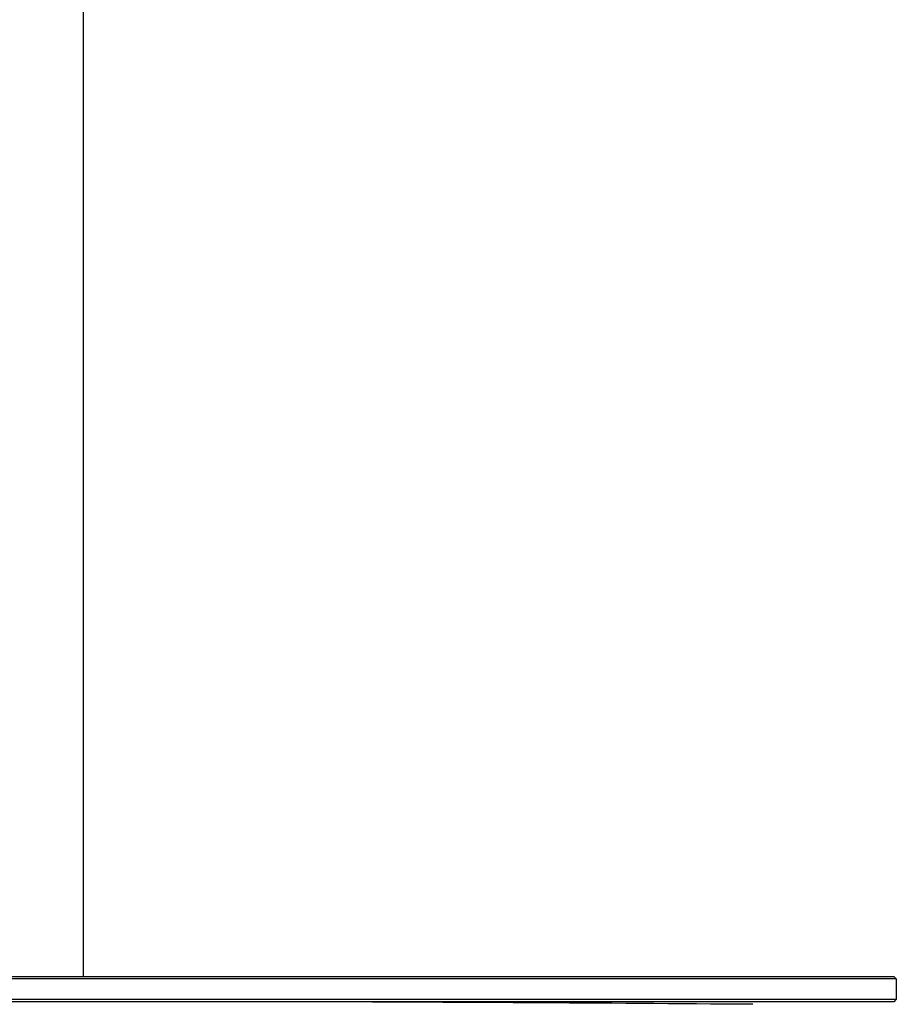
# Model space of a CAD drawing. Header units: millimetres. Extents: x 8 to 1894, y 12 to 2738.
# Tile 108 of 158: x 1104 to 1277, y 1643 to 1837. Entities that reach past the tile are written whole.
import ezdxf

# ---------------------------------------------------------------- set-up
doc = ezdxf.new("R2010")
doc.units = ezdxf.units.MM

msp = doc.modelspace()

# ---------------------------------------------------------------- linework, layer by layer
at = {"color": 7, "linetype": 'Continuous', "lineweight": 30}
for p, q in [((1116.66, 1648.61), (1116.66, 2599.7)), ((926.54, 1648.61), (1256.54, 1648.61)), ((1256.54, 1648.11), (926.54, 1648.11)), ((1256.54, 1648.61), (1276.34, 1648.61)), ((1276.84, 1648.11), (1256.54, 1648.11)), ((1276.34, 1648.61), (1276.84, 1648.11)), ((1276.84, 1648.11), (1276.84, 1644.11)), ((926.54, 1644.11), (1256.54, 1644.11)), ((1256.54, 1644.11), (1276.84, 1644.11)), ((1276.84, 1644.11), (1276.34, 1643.61)), ((1256.54, 1643.61), (926.54, 1643.61)), ((1276.34, 1643.61), (1256.54, 1643.61))]:
    msp.add_line(p, q, dxfattribs=at)
msp.add_arc((1091.54, -18356.28), 20000, 89.550211, 89.804632, dxfattribs=at)
msp.add_open_spline([(1248.19, 1643.11), (1248.17, 1643.11), (1248.12, 1643.11), (1248.06, 1643.11), (1248.05, 1643.11), (1248.05, 1643.11)], degree=3, knots=[0, 0, 0, 0, 0.148364, 0.573716, 1, 1, 1, 1], dxfattribs=at)

doc.saveas('drawing.dxf')
